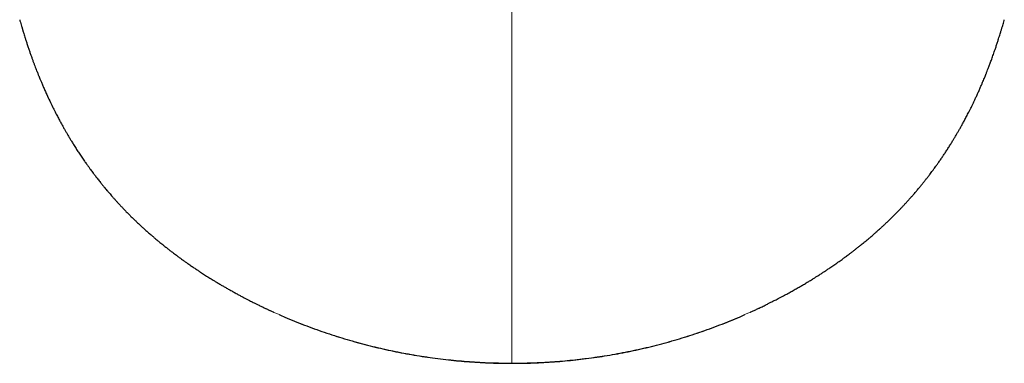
# Model space of a CAD drawing. Header units: millimetres. Extents: x 8 to 778, y 12 to 1829.
# Tile 17 of 256: x 388 to 425, y 737 to 750. Entities that reach past the tile are written whole.
import ezdxf

# ---------------------------------------------------------------- set-up
doc = ezdxf.new("R2010")
doc.units = ezdxf.units.MM

msp = doc.modelspace()

# ---------------------------------------------------------------- linework, layer by layer
at = {"color": 7, "linetype": 'Continuous', "lineweight": 30}
for p, q in [((397.358, 739.368), (397.373, 739.362)), ((397.373, 739.362), (397.383, 739.357)), ((415.996, 739.364), (416.01, 739.37))]:
    msp.add_line(p, q, dxfattribs=at)
at = {"color": 8, "linetype": 'Continuous', "lineweight": 0}
for p, q in [((397.572, 739.269), (397.374, 739.364)), ((415.995, 739.366), (415.783, 739.264))]:
    msp.add_line(p, q, dxfattribs=at)
for points, knots in [([(406.682, 737.294), (406.682, 737.311), (406.682, 737.345), (406.682, 737.415), (406.682, 737.498), (406.682, 737.59), (406.682, 737.7), (406.682, 737.827), (406.682, 737.977), (406.682, 738.151), (406.682, 738.32), (406.682, 738.471), (406.682, 738.613), (406.682, 738.789), (406.682, 739.01), (406.682, 739.255), (406.682, 739.526), (406.682, 739.825), (406.682, 740.117), (406.682, 740.394), (406.682, 740.688), (406.682, 741.041), (406.682, 741.462), (406.682, 741.907), (406.682, 742.346), (406.682, 742.775), (406.682, 743.187), (406.682, 743.614), (406.682, 744.03), (406.682, 744.434), (406.682, 744.885), (406.682, 745.411), (406.682, 746.019), (406.682, 746.644), (406.682, 747.245), (406.682, 747.819), (406.682, 748.361), (406.682, 748.912), (406.682, 749.47), (406.682, 750.054), (406.682, 750.663), (406.682, 751.34), (406.682, 752.066), (406.682, 752.841), (406.682, 753.62), (406.682, 754.577), (406.682, 755.713), (406.682, 757.029), (406.682, 757.907), (406.682, 758.346)], [0, 0, 0, 0, 0.036534, 0.073067, 0.104012, 0.134957, 0.163178, 0.191398, 0.218329, 0.245259, 0.270849, 0.283868, 0.296887, 0.316096, 0.335309, 0.354516, 0.373953, 0.393397, 0.412831, 0.426203, 0.439575, 0.459242, 0.478926, 0.498611, 0.518278, 0.534287, 0.550305, 0.566323, 0.582332, 0.595815, 0.609297, 0.629169, 0.649058, 0.668947, 0.688818, 0.705004, 0.721202, 0.737407, 0.753611, 0.769801, 0.787676, 0.80555, 0.827104, 0.848664, 0.870227, 0.891785, 0.927854, 0.963927, 1, 1, 1, 1]), ([(406.682, 737.294), (406.413, 737.297), (405.875, 737.303), (405.069, 737.348), (404.265, 737.421), (403.464, 737.523), (402.668, 737.655), (401.892, 737.813), (401.137, 737.995), (400.404, 738.199), (399.678, 738.428), (398.961, 738.684), (398.273, 738.955), (397.828, 739.154), (397.616, 739.248)], [0, 0, 0, 0, 0.086358, 0.172715, 0.259074, 0.345433, 0.431789, 0.518147, 0.599571, 0.680992, 0.762411, 0.843833, 0.92526, 1, 1, 1, 1]), ([(415.758, 739.253), (415.543, 739.157), (415.081, 738.951), (414.361, 738.667), (413.599, 738.399), (412.828, 738.159), (412.049, 737.949), (411.262, 737.767), (410.485, 737.617), (409.717, 737.498), (408.962, 737.407), (408.203, 737.342), (407.443, 737.302), (406.936, 737.297), (406.682, 737.294)], [0, 0, 0, 0, 0.075715, 0.161984, 0.248247, 0.334512, 0.420781, 0.50705, 0.593316, 0.674648, 0.755985, 0.837323, 0.918662, 1, 1, 1, 1])]:
    msp.add_open_spline(points, degree=3, knots=knots, dxfattribs=at)
at = {"color": 7, "linetype": 'Continuous', "lineweight": 30}
for points, knots in [([(388.069, 750.289), (388.073, 750.275), (388.087, 750.226), (388.11, 750.144), (388.135, 750.056), (388.155, 749.989), (388.168, 749.944), (388.18, 749.905), (388.194, 749.859), (388.213, 749.796), (388.237, 749.715), (388.268, 749.618), (388.304, 749.505), (388.345, 749.378), (388.39, 749.243), (388.435, 749.11), (388.479, 748.984), (388.521, 748.865), (388.562, 748.752), (388.602, 748.643), (388.641, 748.54), (388.677, 748.446), (388.709, 748.363), (388.736, 748.294), (388.757, 748.242), (388.774, 748.199), (388.794, 748.151), (388.821, 748.084), (388.858, 747.995), (388.905, 747.884), (388.961, 747.752), (389.024, 747.608), (389.106, 747.426), (389.2, 747.223), (389.306, 747.004), (389.403, 746.81), (389.491, 746.64), (389.57, 746.49), (389.643, 746.357), (389.71, 746.235), (389.773, 746.123), (389.834, 746.018), (389.896, 745.912), (389.96, 745.803), (390.031, 745.686), (390.111, 745.558), (390.199, 745.417), (390.295, 745.27), (390.394, 745.121), (390.489, 744.982), (390.574, 744.86), (390.644, 744.762), (390.701, 744.684), (390.749, 744.618), (390.797, 744.552), (390.857, 744.472), (390.933, 744.373), (391.023, 744.256), (391.109, 744.147), (391.188, 744.049), (391.254, 743.969), (391.314, 743.896), (391.363, 743.838), (391.403, 743.791), (391.442, 743.745), (391.488, 743.691), (391.545, 743.626), (391.61, 743.552), (391.679, 743.475), (391.756, 743.39), (391.839, 743.3), (391.929, 743.203), (392.017, 743.112), (392.095, 743.031), (392.156, 742.969), (392.203, 742.922), (392.244, 742.881), (392.293, 742.832), (392.352, 742.774), (392.419, 742.708), (392.49, 742.641), (392.56, 742.574), (392.626, 742.512), (392.686, 742.458), (392.737, 742.41), (392.789, 742.364), (392.847, 742.311), (392.93, 742.237), (393.027, 742.152), (393.129, 742.065), (393.215, 741.992), (393.294, 741.925), (393.37, 741.863), (393.451, 741.797), (393.541, 741.724), (393.642, 741.644), (393.746, 741.563), (393.839, 741.492), (393.92, 741.43), (393.989, 741.378), (394.048, 741.335), (394.099, 741.297), (394.156, 741.255), (394.231, 741.201), (394.326, 741.133), (394.44, 741.053), (394.561, 740.969), (394.685, 740.885), (394.8, 740.808), (394.898, 740.743), (394.983, 740.688), (395.06, 740.638), (395.139, 740.588), (395.221, 740.536), (395.302, 740.486), (395.374, 740.442), (395.434, 740.405), (395.486, 740.373), (395.54, 740.341), (395.6, 740.305), (395.678, 740.259), (395.776, 740.201), (395.893, 740.134), (396.019, 740.062), (396.152, 739.987), (396.281, 739.916), (396.405, 739.849), (396.52, 739.788), (396.627, 739.732), (396.719, 739.685), (396.793, 739.647), (396.863, 739.611), (396.941, 739.572), (397.038, 739.523), (397.153, 739.467), (397.28, 739.406), (397.408, 739.345), (397.53, 739.288), (397.617, 739.248), (397.661, 739.228), (397.668, 739.225)], [0, 0, 0, 0, 0.003156, 0.011431, 0.018707, 0.023502, 0.026788, 0.029075, 0.03236, 0.037085, 0.043122, 0.050467, 0.058875, 0.068514, 0.079031, 0.089084, 0.098544, 0.107416, 0.115699, 0.124135, 0.131864, 0.138891, 0.145208, 0.150463, 0.15416, 0.156845, 0.159991, 0.164837, 0.171376, 0.179439, 0.189117, 0.200174, 0.210975, 0.228837, 0.244895, 0.259169, 0.271678, 0.282639, 0.292266, 0.301224, 0.309521, 0.317161, 0.32471, 0.333022, 0.341179, 0.350694, 0.361387, 0.37239, 0.383584, 0.39497, 0.403853, 0.411417, 0.417445, 0.421957, 0.426576, 0.432421, 0.440423, 0.449612, 0.459699, 0.466065, 0.472744, 0.478818, 0.483442, 0.486708, 0.490116, 0.494483, 0.499811, 0.506048, 0.512486, 0.518905, 0.527031, 0.535129, 0.543184, 0.550286, 0.555908, 0.559283, 0.562472, 0.56673, 0.572082, 0.577908, 0.584184, 0.590221, 0.595989, 0.601051, 0.605257, 0.609112, 0.61401, 0.620038, 0.630151, 0.638642, 0.645477, 0.651659, 0.658345, 0.664164, 0.67171, 0.680839, 0.689502, 0.697364, 0.703795, 0.709478, 0.714319, 0.718314, 0.721945, 0.728356, 0.736753, 0.745487, 0.756426, 0.766484, 0.77565, 0.784237, 0.790181, 0.79634, 0.802715, 0.809307, 0.816091, 0.822113, 0.826644, 0.830521, 0.834884, 0.839789, 0.845238, 0.854088, 0.863964, 0.874289, 0.884996, 0.896089, 0.90508, 0.914314, 0.923012, 0.929992, 0.935243, 0.939546, 0.945121, 0.952032, 0.960284, 0.969524, 0.978862, 0.98836, 0.998127, 1, 1, 1, 1]), ([(415.697, 739.225), (415.704, 739.228), (415.747, 739.248), (415.834, 739.288), (415.962, 739.348), (416.1, 739.413), (416.241, 739.481), (416.365, 739.542), (416.465, 739.592), (416.541, 739.631), (416.606, 739.664), (416.672, 739.699), (416.754, 739.741), (416.846, 739.789), (416.968, 739.854), (417.113, 739.932), (417.274, 740.022), (417.427, 740.108), (417.567, 740.189), (417.683, 740.256), (417.773, 740.31), (417.841, 740.351), (417.903, 740.388), (417.968, 740.428), (418.043, 740.474), (418.129, 740.528), (418.229, 740.59), (418.336, 740.658), (418.448, 740.731), (418.559, 740.804), (418.655, 740.868), (418.74, 740.926), (418.812, 740.975), (418.888, 741.028), (418.967, 741.083), (419.047, 741.139), (419.123, 741.193), (419.189, 741.241), (419.245, 741.282), (419.301, 741.323), (419.363, 741.369), (419.438, 741.425), (419.52, 741.487), (419.609, 741.555), (419.702, 741.628), (419.797, 741.703), (419.883, 741.772), (419.963, 741.837), (420.036, 741.897), (420.11, 741.958), (420.175, 742.013), (420.237, 742.066), (420.299, 742.119), (420.369, 742.179), (420.441, 742.243), (420.511, 742.305), (420.57, 742.359), (420.622, 742.405), (420.68, 742.459), (420.754, 742.528), (420.844, 742.612), (420.94, 742.704), (421.032, 742.793), (421.11, 742.87), (421.172, 742.932), (421.229, 742.989), (421.293, 743.055), (421.368, 743.133), (421.45, 743.219), (421.533, 743.308), (421.617, 743.4), (421.704, 743.496), (421.789, 743.591), (421.864, 743.677), (421.924, 743.747), (421.971, 743.803), (422.017, 743.857), (422.072, 743.922), (422.136, 744), (422.203, 744.083), (422.273, 744.17), (422.344, 744.26), (422.415, 744.351), (422.478, 744.434), (422.533, 744.506), (422.579, 744.568), (422.618, 744.622), (422.661, 744.681), (422.716, 744.755), (422.785, 744.852), (422.862, 744.963), (422.942, 745.08), (423.021, 745.198), (423.103, 745.321), (423.186, 745.45), (423.267, 745.578), (423.339, 745.695), (423.406, 745.806), (423.469, 745.911), (423.531, 746.017), (423.591, 746.123), (423.654, 746.234), (423.721, 746.355), (423.792, 746.486), (423.87, 746.633), (423.957, 746.801), (424.035, 746.956), (424.101, 747.093), (424.155, 747.205), (424.211, 747.323), (424.268, 747.447), (424.327, 747.578), (424.385, 747.709), (424.438, 747.833), (424.485, 747.942), (424.523, 748.035), (424.554, 748.109), (424.576, 748.165), (424.593, 748.206), (424.608, 748.245), (424.632, 748.305), (424.667, 748.394), (424.713, 748.513), (424.765, 748.651), (424.822, 748.806), (424.884, 748.978), (424.941, 749.144), (424.993, 749.298), (425.037, 749.431), (425.076, 749.553), (425.109, 749.659), (425.137, 749.748), (425.159, 749.82), (425.176, 749.876), (425.188, 749.918), (425.2, 749.958), (425.215, 750.008), (425.236, 750.078), (425.261, 750.166), (425.281, 750.238), (425.293, 750.28), (425.295, 750.289)], [0, 0, 0, 0, 0.001873, 0.01164, 0.021138, 0.031673, 0.041972, 0.050799, 0.057919, 0.063342, 0.067185, 0.07221, 0.078456, 0.085906, 0.093674, 0.107119, 0.120021, 0.13239, 0.144209, 0.15476, 0.161015, 0.166542, 0.171346, 0.17607, 0.182223, 0.189557, 0.196777, 0.206283, 0.215305, 0.223896, 0.233016, 0.238629, 0.244531, 0.25072, 0.257193, 0.263949, 0.270456, 0.275787, 0.280282, 0.284361, 0.28946, 0.295583, 0.302634, 0.309731, 0.317489, 0.325841, 0.333255, 0.339085, 0.345515, 0.351503, 0.35729, 0.36182, 0.366995, 0.372813, 0.379269, 0.385414, 0.390429, 0.394353, 0.39847, 0.405291, 0.413145, 0.421427, 0.430036, 0.436996, 0.441786, 0.446197, 0.451859, 0.458764, 0.466184, 0.473626, 0.481093, 0.489248, 0.497411, 0.504575, 0.510189, 0.514288, 0.518029, 0.523274, 0.529902, 0.536575, 0.542924, 0.550551, 0.557652, 0.564148, 0.569765, 0.574482, 0.578298, 0.582146, 0.588056, 0.595499, 0.604324, 0.613296, 0.622149, 0.630883, 0.641026, 0.650797, 0.659469, 0.666976, 0.67527, 0.682805, 0.690424, 0.698698, 0.70763, 0.717049, 0.727717, 0.740135, 0.754317, 0.762075, 0.770282, 0.778939, 0.78805, 0.797618, 0.807586, 0.816745, 0.82462, 0.831484, 0.836923, 0.840931, 0.843523, 0.8461, 0.849535, 0.856913, 0.865949, 0.876264, 0.887866, 0.90076, 0.914954, 0.92525, 0.935575, 0.944711, 0.952613, 0.959277, 0.964698, 0.968874, 0.971756, 0.974144, 0.977936, 0.983239, 0.990333, 0.998023, 1, 1, 1, 1]), ([(397.882, 739.132), (397.951, 739.101), (398.263, 738.958), (398.831, 738.733), (399.584, 738.458), (400.349, 738.213), (401.121, 737.996), (401.902, 737.807), (402.689, 737.647), (403.482, 737.516), (404.279, 737.414), (405.079, 737.342), (405.881, 737.298), (406.685, 737.284), (407.488, 737.298), (408.291, 737.342), (409.091, 737.415), (409.888, 737.517), (410.68, 737.648), (411.467, 737.808), (412.247, 737.997), (413.02, 738.214), (413.784, 738.46), (414.538, 738.735), (415.105, 738.96), (415.417, 739.102), (415.486, 739.134)], [0, 0, 0, 0, 0.012582, 0.05689, 0.101196, 0.145503, 0.189814, 0.234128, 0.278445, 0.322762, 0.367082, 0.411402, 0.45572, 0.500038, 0.544355, 0.588671, 0.632985, 0.677297, 0.721605, 0.765916, 0.810227, 0.854538, 0.898846, 0.943153, 0.987463, 1, 1, 1, 1])]:
    msp.add_open_spline(points, degree=3, knots=knots, dxfattribs=at)

doc.saveas('drawing.dxf')
